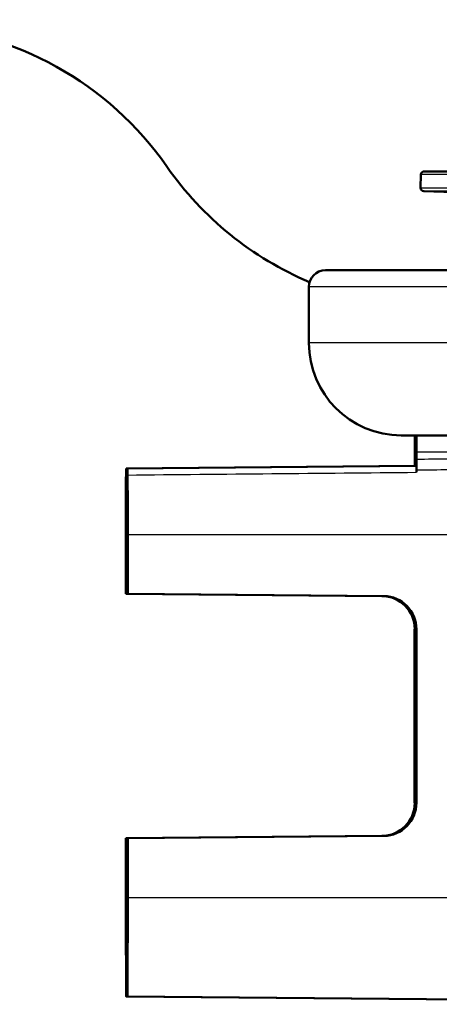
# Model space of a CAD drawing. Header units: millimetres. Extents: x 100 to 2000, y 93 to 4052.
# Tile 6 of 24: x 841 to 854, y 1518 to 1548. Entities that reach past the tile are written whole.
import ezdxf

# ---------------------------------------------------------------- set-up
doc = ezdxf.new("R2010")
doc.units = ezdxf.units.MM
doc.header["$LTSCALE"] = 10
for name, color, linetype, lineweight in [('Hatch', 7, 'Continuous', 9), ('Visible Edges(ISO)', 7, 'Continuous', 50), ('Visible Tangent Edges(ISO)', 7, 'Continuous', 25)]:
    doc.layers.add(name, color=color, linetype=linetype, lineweight=lineweight)

msp = doc.modelspace()

# ---------------------------------------------------------------- hatches: boundary and pattern name
at = {"layer": 'Hatch'}
h = msp.add_hatch(dxfattribs=at)
h.set_pattern_fill('ANSI31', color=256, scale=254, style=0)
h.set_pattern_definition([(45, (0, 0), (-22.45064, 22.45064), [])])
edge = h.paths.add_edge_path()
edge.add_line((850.563, 1540.297), (865.893, 1540.297))
edge.add_line((865.893, 1540.297), (865.757, 1542.239))
edge.add_ellipse((865.459, 1541.077), major_axis=(1.199, -0.042), ratio=1, start_angle=77.607, end_angle=90)
edge.add_line((865.501, 1542.276), (853.542, 1542.694))
edge.add_ellipse((853.546, 1542.794), major_axis=(-0.0999, 0.0035), ratio=1, start_angle=0, end_angle=90, ccw=False)
edge.add_line((853.446, 1542.797), (853.46, 1543.197))
edge.add_ellipse((853.56, 1543.194), major_axis=(0.0035, 0.0999), ratio=1, start_angle=2, end_angle=90, ccw=False)
edge.add_line((853.56, 1543.294), (865.683, 1543.294))
edge.add_line((865.683, 1543.294), (865.613, 1544.301))
edge.add_ellipse((864.615, 1544.231), major_axis=(-0.07, 0.998), ratio=1, start_angle=270, end_angle=341)
edge.add_line((864.874, 1545.197), (854.829, 1547.889))
edge.add_ellipse((855.087, 1548.855), major_axis=(-0.966, 0.259), ratio=1, start_angle=54.5, end_angle=90, ccw=False)
edge.add_line((854.316, 1548.219), (852.652, 1550.238))
edge.add_ellipse((853.423, 1550.874), major_axis=(-0.636, 0.772), ratio=1, start_angle=54.5, end_angle=90, ccw=False)
edge.add_line((852.426, 1550.804), (852.279, 1552.901))
edge.add_ellipse((848.788, 1552.656), major_axis=(-0.244, 3.491), ratio=1, start_angle=270, end_angle=353)
edge.add_line((848.971, 1556.152), (579.774, 1570.26))
edge.add_spline(control_points=[(579.774, 1570.26), (578.142, 1570.345), (576.535, 1570.697), (573.497, 1571.905), (572.087, 1572.753), (569.354, 1575.077), (568.128, 1576.621), (566.335, 1580.092), (565.786, 1581.986), (565.616, 1583.932)], knot_values=[-2.152597, -2.152597, -2.152597, -2.152597, -1.662265, -1.662265, -1.171933, -1.171933, -0.585967, -0.585967, 0, 0, 0, 0], degree=3, periodic=0)
edge.add_line((565.616, 1583.932), (550.683, 1754.62))
edge.add_ellipse((549.189, 1754.49), major_axis=(-0.131, 1.494), ratio=1, start_angle=270, end_angle=355)
edge.add_line((549.189, 1755.99), (534.063, 1755.99))
edge.add_line((534.063, 1755.99), (534.063, 1749.99))
edge.add_line((534.063, 1749.99), (539.563, 1749.99))
edge.add_line((539.563, 1749.99), (541.563, 1749.99))
edge.add_ellipse((541.563, 1748.99), major_axis=(1, 0), ratio=1, start_angle=0, end_angle=90, ccw=False)
edge.add_line((542.563, 1748.99), (542.563, 1747.751))
edge.add_ellipse((541.117, 1743.49), major_axis=(4.261, -1.447), ratio=1, start_angle=23.7503, end_angle=90, ccw=False)
edge.add_line((545.599, 1743.882), (559.979, 1579.525))
edge.add_spline(control_points=[(559.979, 1579.525), (560.169, 1577.354), (560.712, 1575.229), (562.463, 1571.237), (563.659, 1569.398), (566.883, 1565.864), (568.998, 1564.302), (573.706, 1562.075), (576.255, 1561.432), (578.856, 1561.295)], knot_values=[-2.870129, -2.870129, -2.870129, -2.870129, -2.216354, -2.216354, -1.562578, -1.562578, -0.781289, -0.781289, 0, 0, 0, 0], degree=3, periodic=0)
edge.add_line((578.856, 1561.295), (838.079, 1547.71))
edge.add_ellipse((837.556, 1537.724), major_axis=(9.986, -0.523), ratio=1, start_angle=37.8602, end_angle=90, ccw=False)
edge.add_ellipse((853.967, 1549.155), major_axis=(5.716, -8.205), ratio=1, start_angle=270, end_angle=302.2923)
edge.add_ellipse((850.563, 1539.797), major_axis=(0.143, 0.479), ratio=1, start_angle=16.5598, end_angle=90, ccw=False)
edge = h.paths.add_edge_path()
edge.add_line((955.233, 1540.297), (970.563, 1540.297))
edge.add_ellipse((970.563, 1539.797), major_axis=(0.5, 0), ratio=1, start_angle=16.5598, end_angle=90, ccw=False)
edge.add_ellipse((967.16, 1549.155), major_axis=(9.215, 3.883), ratio=1, start_angle=270, end_angle=302.2923)
edge.add_ellipse((983.571, 1537.724), major_axis=(5.716, 8.205), ratio=1, start_angle=37.8602, end_angle=90, ccw=False)
edge.add_line((983.047, 1547.71), (1242.27, 1561.295))
edge.add_spline(control_points=[(1242.27, 1561.295), (1244.446, 1561.409), (1246.589, 1561.878), (1250.639, 1563.489), (1252.519, 1564.62), (1256.163, 1567.719), (1257.799, 1569.777), (1260.189, 1574.405), (1260.92, 1576.93), (1261.147, 1579.525)], knot_values=[-2.870129, -2.870129, -2.870129, -2.870129, -2.216354, -2.216354, -1.562578, -1.562578, -0.781289, -0.781289, 0, 0, 0, 0], degree=3, periodic=0)
edge.add_line((1261.147, 1579.525), (1275.527, 1743.882))
edge.add_ellipse((1280.01, 1743.49), major_axis=(0.392, 4.483), ratio=1, start_angle=23.7503, end_angle=90, ccw=False)
edge.add_line((1278.563, 1747.751), (1278.563, 1748.99))
edge.add_ellipse((1279.563, 1748.99), major_axis=(0, 1), ratio=1, start_angle=0, end_angle=90, ccw=False)
edge.add_line((1279.563, 1749.99), (1281.563, 1749.99))
edge.add_line((1281.563, 1749.99), (1287.063, 1749.99))
edge.add_line((1287.063, 1749.99), (1287.063, 1755.99))
edge.add_line((1287.063, 1755.99), (1271.938, 1755.99))
edge.add_ellipse((1271.938, 1754.49), major_axis=(-1.5, 0), ratio=1, start_angle=270, end_angle=355)
edge.add_line((1270.443, 1754.62), (1255.51, 1583.932))
edge.add_spline(control_points=[(1255.51, 1583.932), (1255.368, 1582.304), (1254.96, 1580.709), (1253.647, 1577.716), (1252.75, 1576.337), (1250.332, 1573.686), (1248.746, 1572.514), (1245.215, 1570.844), (1243.303, 1570.362), (1241.352, 1570.26)], knot_values=[-2.152597, -2.152597, -2.152597, -2.152597, -1.662265, -1.662265, -1.171933, -1.171933, -0.585967, -0.585967, 0, 0, 0, 0], degree=3, periodic=0)
edge.add_line((1241.352, 1570.26), (972.155, 1556.152))
edge.add_ellipse((972.339, 1552.656), major_axis=(-3.495, -0.183), ratio=1, start_angle=270, end_angle=353)
edge.add_line((968.847, 1552.901), (968.7, 1550.804))
edge.add_ellipse((967.703, 1550.874), major_axis=(-0.07, -0.998), ratio=1, start_angle=54.5, end_angle=90, ccw=False)
edge.add_line((968.475, 1550.238), (966.81, 1548.219))
edge.add_ellipse((966.039, 1548.855), major_axis=(-0.636, -0.772), ratio=1, start_angle=54.5, end_angle=90, ccw=False)
edge.add_line((966.298, 1547.889), (956.252, 1545.197))
edge.add_ellipse((956.511, 1544.231), major_axis=(-0.966, -0.259), ratio=1, start_angle=270, end_angle=341)
edge.add_line((955.513, 1544.301), (955.443, 1543.294))
edge.add_line((955.443, 1543.294), (967.567, 1543.294))
edge.add_ellipse((967.567, 1543.194), major_axis=(0.1, 0), ratio=1, start_angle=2, end_angle=90, ccw=False)
edge.add_line((967.667, 1543.197), (967.681, 1542.797))
edge.add_ellipse((967.581, 1542.794), major_axis=(0.0035, -0.0999), ratio=1, start_angle=0, end_angle=90, ccw=False)
edge.add_line((967.584, 1542.694), (955.626, 1542.276))
edge.add_ellipse((955.667, 1541.077), major_axis=(1.162, 0.298), ratio=1, start_angle=77.607, end_angle=90)
edge.add_line((955.369, 1542.239), (955.233, 1540.297))

# ---------------------------------------------------------------- linework, layer by layer
at = {"layer": 'Visible Edges(ISO)'}
for p, q in [((853.46, 1543.197), (853.446, 1542.797)), ((967.567, 1543.294), (853.56, 1543.294)), ((865.501, 1542.276), (853.542, 1542.694)), ((850.563, 1540.297), (865.893, 1540.297)), ((850.063, 1538.097), (850.063, 1539.797)), ((968.263, 1535.297), (852.863, 1535.297)), ((853.271, 1534.56), (853.271, 1535.093)), ((853.285, 1534.374), (853.285, 1534.807)), ((853.306, 1534.797), (853.306, 1534.374)), ((853.319, 1534.797), (853.319, 1534.568)), ((853.272, 1534.374), (844.522, 1534.297)), ((844.534, 1534.297), (844.522, 1534.297)), ((844.557, 1534.297), (853.306, 1534.374)), ((844.569, 1534.297), (844.557, 1534.297)), ((853.284, 1534.374), (853.272, 1534.374)), ((853.319, 1534.374), (853.306, 1534.374)), ((844.553, 1533.297), (844.537, 1533.297)), ((844.519, 1532.297), (844.519, 1530.497)), ((844.572, 1530.497), (844.572, 1532.297)), ((844.534, 1530.497), (844.535, 1531.797)), ((844.535, 1531.797), (844.555, 1531.797)), ((844.535, 1531.797), (844.555, 1531.797)), ((844.555, 1531.797), (844.557, 1530.497)), ((844.519, 1530.497), (844.534, 1530.497)), ((852.277, 1530.43), (844.519, 1530.497)), ((844.534, 1530.497), (844.562, 1530.497)), ((852.293, 1530.43), (844.534, 1530.497)), ((844.557, 1530.497), (852.315, 1530.43)), ((844.557, 1530.497), (844.572, 1530.497)), ((844.572, 1530.497), (852.331, 1530.43)), ((853.268, 1524.165), (853.268, 1529.43)), ((853.284, 1524.165), (853.284, 1529.43)), ((853.306, 1529.43), (853.306, 1524.165)), ((853.322, 1529.43), (853.322, 1524.165)), ((844.519, 1523.097), (852.277, 1523.165)), ((844.519, 1523.097), (844.519, 1521.297)), ((844.534, 1523.097), (844.519, 1523.097)), ((844.534, 1523.097), (852.293, 1523.165)), ((844.534, 1523.097), (844.562, 1523.097)), ((844.535, 1521.797), (844.534, 1523.097)), ((844.557, 1523.097), (844.555, 1521.797)), ((852.315, 1523.165), (844.557, 1523.097)), ((844.572, 1523.097), (844.557, 1523.097)), ((852.331, 1523.165), (844.572, 1523.097)), ((844.572, 1521.297), (844.572, 1523.097)), ((844.535, 1521.797), (844.555, 1521.798)), ((844.555, 1521.797), (844.535, 1521.797)), ((844.535, 1519.297), (844.555, 1519.297)), ((844.528, 1518.297), (869.995, 1518.075)), ((844.563, 1518.297), (869.964, 1518.076))]:
    msp.add_line(p, q, dxfattribs=at)
for centre, radius, start, end in [((837.556, 1537.724), 10, 34.8602, 87), ((853.967, 1549.155), 10, 214.8602, 247.1526), ((853.56, 1543.194), 0.1, 90, 178), ((853.546, 1542.794), 0.1, 178, 268), ((850.563, 1539.797), 0.5, 90, 180), ((852.863, 1538.097), 2.8, 180, 270)]:
    msp.add_arc(centre, radius, start, end, dxfattribs=at)
for centre, major_axis, ratio, start_param, end_param in [((853.304, 1534.797), (0, 0.5), 0.003025, 4.712389, 6.283186), ((853.321, 1534.797), (0, 0.5), 0.003025, 0, 1.570796), ((853.313, 1532.297), (0, 3.076), 0.003025, 5.370797, 5.400138), ((844.528, 1532.297), (0, -3), 0.003025, 4.068884, 4.712389), ((844.528, 1532.297), (0, 3), 0.003025, 5.155297, 5.355894), ((844.563, 1532.297), (0, -3), 0.003025, 4.068884, 4.269481), ((844.563, 1532.297), (0, 3), 0.003025, 4.712389, 5.355894), ((852.269, 1529.43), (0, -1), 0.999969, 1.570796, 3.132866), ((852.284, 1529.43), (1, 0), 0.999978, 0, 1.56207), ((852.306, 1529.43), (0, -1), 0.999969, 1.570796, 3.132866), ((852.322, 1529.43), (1, 0), 0.999978, 0, 1.56207), ((852.269, 1524.165), (0, -1), 0.999969, 0.008727, 1.570796), ((852.284, 1524.165), (1, 0), 0.999978, 4.721116, 6.283185), ((852.306, 1524.165), (0, -1), 0.999969, 0.008727, 1.570796), ((852.322, 1524.165), (1, 0), 0.999978, 4.721116, 6.283185), ((844.528, 1521.297), (0, -3), 0.003025, 4.712389, 7.058381), ((844.563, 1521.297), (0, -3), 0.003025, 5.50799, 7.853982)]:
    msp.add_ellipse(centre, major_axis=major_axis, ratio=ratio, start_param=start_param, end_param=end_param, dxfattribs=at)
for centre in [(844.528, 1532.297), (844.563, 1532.297), (844.528, 1521.297), (844.563, 1521.297)]:
    msp.add_ellipse(centre, major_axis=(0, 1.15), ratio=0.003025, dxfattribs=at)
for points in [[(853.271, 1535.093), (853.271, 1535.162), (853.271, 1535.232), (853.271, 1535.297)], [(853.272, 1534.374), (853.272, 1534.374), (853.272, 1534.374), (853.272, 1534.374)], [(853.284, 1534.374), (853.284, 1534.374), (853.284, 1534.374), (853.284, 1534.374)], [(853.306, 1534.374), (853.306, 1534.374), (853.306, 1534.374), (853.306, 1534.374)]]:
    msp.add_open_spline(points, degree=3, dxfattribs=at)
for points, knots in [([(853.286, 1535.297), (853.286, 1535.292), (853.286, 1535.284), (853.285, 1535.25), (853.285, 1535.215), (853.285, 1535.124), (853.285, 1535.071), (853.285, 1534.979), (853.285, 1534.945), (853.285, 1534.877), (853.285, 1534.842), (853.285, 1534.807)], [0.01128049, 0.01128049, 0.01128049, 0.01128049, 0.01946797, 0.01946797, 0.0389622, 0.0389622, 0.0585255, 0.0585255, 0.06903009, 0.06903009, 0.07953121, 0.07953121, 0.07953121, 0.07953121]), ([(853.271, 1534.374), (853.271, 1534.38), (853.271, 1534.386), (853.271, 1534.446), (853.271, 1534.502), (853.271, 1534.56)], [0.0152387, 0.0152387, 0.0152387, 0.0152387, 0.01716308, 0.01716308, 0.03432649, 0.03432649, 0.03432649, 0.03432649]), ([(853.319, 1534.568), (853.319, 1534.51), (853.319, 1534.453), (853.32, 1534.345), (853.32, 1534.295), (853.32, 1534.25)], [0, 0, 0, 0, 0.01723884, 0.01723884, 0.03447707, 0.03447707, 0.03447707, 0.03447707]), ([(844.521, 1534.097), (844.521, 1534.15), (844.521, 1534.193), (844.521, 1534.25), (844.521, 1534.268), (844.522, 1534.291), (844.522, 1534.297), (844.522, 1534.297)], [0, 0, 0, 0, 0.01953171, 0.01953171, 0.03299813, 0.03299813, 0.04646198, 0.04646198, 0.04646198, 0.04646198]), ([(844.534, 1534.297), (844.534, 1534.297), (844.534, 1534.285), (844.535, 1534.243), (844.535, 1534.22), (844.535, 1534.165), (844.535, 1534.133), (844.535, 1534.097)], [0, 0, 0, 0, 0.01953174, 0.01953174, 0.03299813, 0.03299813, 0.04646462, 0.04646462, 0.04646462, 0.04646462]), ([(844.555, 1534.097), (844.555, 1534.15), (844.556, 1534.193), (844.556, 1534.25), (844.556, 1534.268), (844.556, 1534.291), (844.556, 1534.297), (844.557, 1534.297)], [0, 0, 0, 0, 0.01953171, 0.01953171, 0.03299813, 0.03299813, 0.04646198, 0.04646198, 0.04646198, 0.04646198]), ([(844.569, 1534.297), (844.569, 1534.297), (844.569, 1534.285), (844.569, 1534.243), (844.569, 1534.22), (844.57, 1534.165), (844.57, 1534.133), (844.57, 1534.097)], [0, 0, 0, 0, 0.01953174, 0.01953174, 0.03299813, 0.03299813, 0.04646462, 0.04646462, 0.04646462, 0.04646462]), ([(853.319, 1534.374), (853.319, 1534.374), (853.319, 1534.361), (853.319, 1534.32), (853.32, 1534.298), (853.32, 1534.245), (853.32, 1534.214), (853.32, 1534.18)], [0, 0, 0, 0, 0.01953173, 0.01953173, 0.03262394, 0.03262394, 0.04571623, 0.04571623, 0.04571623, 0.04571623]), ([(844.536, 1533.583), (844.536, 1533.524), (844.536, 1533.471), (844.537, 1533.386), (844.537, 1533.353), (844.537, 1533.309), (844.537, 1533.297), (844.537, 1533.297)], [0, 0, 0, 0, 0.01953199, 0.01953199, 0.03804506, 0.03804506, 0.05655825, 0.05655825, 0.05655825, 0.05655825]), ([(844.553, 1533.297), (844.553, 1533.297), (844.553, 1533.31), (844.554, 1533.358), (844.554, 1533.392), (844.554, 1533.477), (844.554, 1533.527), (844.554, 1533.583)], [0, 0, 0, 0, 0.01953197, 0.01953197, 0.03804508, 0.03804508, 0.05655825, 0.05655825, 0.05655825, 0.05655825]), ([(844.535, 1519.297), (844.535, 1519.297), (844.535, 1519.285), (844.535, 1519.236), (844.534, 1519.2), (844.534, 1519.155)], [0, 0, 0, 0, 0.01943963, 0.01943963, 0.03887925, 0.03887925, 0.03887925, 0.03887925]), ([(844.556, 1519.155), (844.556, 1519.2), (844.556, 1519.236), (844.556, 1519.285), (844.555, 1519.297), (844.555, 1519.297)], [0, 0, 0, 0, 0.01943961, 0.01943961, 0.03887925, 0.03887925, 0.03887925, 0.03887925])]:
    msp.add_open_spline(points, degree=3, knots=knots, dxfattribs=at)
at = {"layer": 'Visible Tangent Edges(ISO)'}
for p, q in [((967.667, 1543.197), (853.46, 1543.197)), ((853.446, 1542.797), (967.681, 1542.797)), ((967.584, 1542.694), (853.542, 1542.694)), ((971.063, 1539.797), (850.063, 1539.797)), ((971.063, 1538.097), (850.063, 1538.097)), ((853.319, 1534.797), (859.187, 1534.797)), ((844.522, 1534.297), (853.272, 1534.374)), ((853.284, 1534.374), (844.534, 1534.297)), ((844.557, 1534.297), (853.306, 1534.374)), ((853.319, 1534.374), (844.569, 1534.297)), ((844.535, 1534.097), (844.555, 1534.098)), ((844.554, 1533.583), (844.536, 1533.583)), ((844.537, 1533.297), (844.553, 1533.298)), ((844.572, 1532.297), (862.608, 1532.297)), ((852.293, 1530.43), (852.277, 1530.43)), ((852.331, 1530.43), (852.315, 1530.43)), ((853.268, 1529.43), (853.284, 1529.43)), ((853.306, 1529.43), (853.322, 1529.43)), ((853.284, 1524.165), (853.268, 1524.165)), ((853.322, 1524.165), (853.306, 1524.165)), ((852.277, 1523.165), (852.293, 1523.165)), ((852.315, 1523.165), (852.331, 1523.165)), ((844.572, 1521.297), (864.88, 1521.297)), ((844.534, 1519.155), (844.556, 1519.154)), ((844.555, 1519.297), (844.535, 1519.297))]:
    msp.add_line(p, q, dxfattribs=at)
msp.add_open_spline([(853.285, 1534.807), (853.292, 1534.807), (853.299, 1534.806), (853.306, 1534.806)], degree=3, dxfattribs=at)
for points, knots in [([(860.157, 1534.661), (858.54, 1534.639), (856.923, 1534.617), (854.643, 1534.586), (853.981, 1534.577), (853.319, 1534.568)], [0.3426626, 0.3426626, 0.3426626, 0.3426626, 0.8279198, 0.8279198, 1.0265279, 1.0265279, 1.0265279, 1.0265279]), ([(853.32, 1534.25), (853.983, 1534.259), (854.647, 1534.267), (856.927, 1534.296), (858.545, 1534.316), (860.162, 1534.336)], [-1.0269643, -1.0269643, -1.0269643, -1.0269643, -0.8279198, -0.8279198, -0.3426626, -0.3426626, -0.3426626, -0.3426626]), ([(844.57, 1534.097), (846.025, 1534.111), (847.481, 1534.125), (850.398, 1534.152), (851.859, 1534.166), (853.32, 1534.18)], [0.0500024, 0.0500024, 0.0500024, 0.0500024, 0.4866684, 0.4866684, 0.9250439, 0.9250439, 0.9250439, 0.9250439])]:
    msp.add_open_spline(points, degree=3, knots=knots, dxfattribs=at)

doc.saveas('drawing.dxf')
